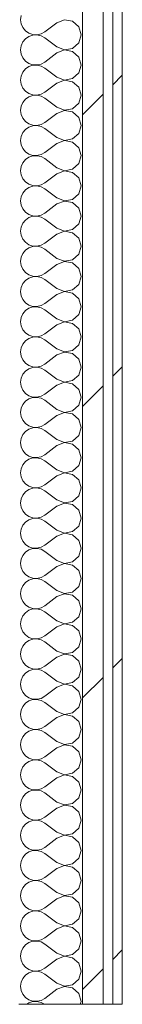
# Model space of a CAD drawing. Header units: millimetres. Extents: x -40968 to 77376, y -17881 to 4746.
# Tile 176 of 180: x -1681 to -1616, y -10659 to -10038. Entities that reach past the tile are written whole.
import ezdxf

# ---------------------------------------------------------------- set-up
doc = ezdxf.new("R2010")
doc.units = ezdxf.units.MM
doc.header["$MEASUREMENT"] = 0
doc.linetypes.add('Wipeout_Contour', pattern=[1000, 0, -1000])
doc.layers.add('Nuevo_08_E_Envans secs', color=7, linetype='Continuous')
doc.layers.add('Nuevo_08_E_Envans secs_Pluma_Nº__1', color=7, linetype='Continuous', lineweight=5)
for name, color, linetype, lineweight, true_color in [('Nuevo_08_E_Envans secs_Pluma_Nº__102', 7, 'Continuous', 5, 0xcccccc), ('Nuevo_08_E_Envans secs_Pluma_Nº__171', 171, 'Continuous', 13, 0xaaaaff), ('Nuevo_08_E_Envans secs_Pluma_Nº__177', 7, 'Continuous', 15, 0xf7e046)]:
    doc.layers.add(name, color=color, linetype=linetype, lineweight=lineweight, true_color=true_color)
pattern_1 = [(45, (0, 0), (-183.848, 183.848), [195, -65]), (45, (7e-14, 183.85), (-183.848, 183.848), [195, -65])]

# ---------------------------------------------------------------- blocks, each defined once
blk = doc.blocks.new('*X357')
at = {"layer": 'Nuevo_08_E_Envans secs_Pluma_Nº__102', "color": 254, "linetype": 'Continuous', "lineweight": 5, "true_color": 0xcccccc}
for p, q in [((-1679.79, -10035.49), (-1680.16, -10038.1)), ((-1680.16, -10038.1), (-1679.79, -10040.7)), ((-1652.44, -10038.13), (-1657.3, -10040)), ((-1647.33, -10039.1), (-1652.44, -10038.13)), ((-1643.48, -10042.61), (-1647.33, -10039.1)), ((-1679.79, -10040.7), (-1678.73, -10043.1)), ((-1678.73, -10043.1), (-1677.06, -10045.13)), ((-1677.06, -10045.13), (-1674.89, -10046.61)), ((-1667.22, -10046.99), (-1664.92, -10045.71)), ((-1657.3, -10040), (-1664.92, -10045.71)), ((-1642.06, -10047.62), (-1643.48, -10042.61)), ((-1678.73, -10052.14), (-1679.79, -10054.54)), ((-1677.06, -10050.11), (-1678.73, -10052.14)), ((-1674.89, -10048.62), (-1677.06, -10050.11)), ((-1674.89, -10046.61), (-1672.4, -10047.45)), ((-1672.4, -10047.78), (-1674.89, -10048.62)), ((-1672.4, -10047.45), (-1669.78, -10047.58)), ((-1669.78, -10047.66), (-1672.4, -10047.78)), ((-1669.78, -10047.58), (-1667.22, -10046.99)), ((-1667.22, -10048.25), (-1669.78, -10047.66)), ((-1664.92, -10049.52), (-1667.22, -10048.25)), ((-1657.3, -10055.24), (-1664.92, -10049.52)), ((-1643.48, -10052.63), (-1642.06, -10047.62)), ((-1679.79, -10054.54), (-1680.16, -10057.14)), ((-1680.16, -10057.14), (-1679.79, -10059.75)), ((-1657.3, -10055.24), (-1652.44, -10057.1)), ((-1652.44, -10057.18), (-1657.3, -10059.05)), ((-1652.44, -10057.1), (-1647.33, -10056.14)), ((-1647.33, -10058.15), (-1652.44, -10057.18)), ((-1647.33, -10056.14), (-1643.48, -10052.63)), ((-1643.48, -10061.66), (-1647.33, -10058.15)), ((-1679.79, -10059.75), (-1678.73, -10062.15)), ((-1678.73, -10062.15), (-1677.06, -10064.17)), ((-1677.06, -10064.17), (-1674.89, -10065.66)), ((-1667.22, -10066.03), (-1664.92, -10064.76)), ((-1657.3, -10059.05), (-1664.92, -10064.76)), ((-1642.06, -10066.67), (-1643.48, -10061.66)), ((-1677.06, -10069.16), (-1678.73, -10071.18)), ((-1674.89, -10067.67), (-1677.06, -10069.16)), ((-1674.89, -10065.66), (-1672.4, -10066.5)), ((-1672.4, -10066.83), (-1674.89, -10067.67)), ((-1672.4, -10066.5), (-1669.78, -10066.63)), ((-1669.78, -10066.71), (-1672.4, -10066.83)), ((-1669.78, -10066.63), (-1667.22, -10066.03)), ((-1667.22, -10067.3), (-1669.78, -10066.71)), ((-1664.92, -10068.57), (-1667.22, -10067.3)), ((-1657.3, -10074.29), (-1664.92, -10068.57)), ((-1643.48, -10071.67), (-1642.06, -10066.67)), ((-1679.79, -10073.59), (-1680.16, -10076.19)), ((-1680.16, -10076.19), (-1679.79, -10078.79)), ((-1678.73, -10071.18), (-1679.79, -10073.59)), ((-1657.3, -10074.29), (-1652.44, -10076.15)), ((-1652.44, -10076.23), (-1657.3, -10078.1)), ((-1652.44, -10076.15), (-1647.33, -10075.19)), ((-1647.33, -10077.2), (-1652.44, -10076.23)), ((-1647.33, -10075.19), (-1643.48, -10071.67)), ((-1643.48, -10080.71), (-1647.33, -10077.2)), ((-1679.79, -10078.79), (-1678.73, -10081.2)), ((-1678.73, -10081.2), (-1677.06, -10083.22)), ((-1677.06, -10083.22), (-1674.89, -10084.71)), ((-1657.3, -10078.1), (-1664.92, -10083.81)), ((-1642.06, -10085.71), (-1643.48, -10080.71)), ((-1677.06, -10088.21), (-1678.73, -10090.23)), ((-1674.89, -10086.72), (-1677.06, -10088.21)), ((-1674.89, -10084.71), (-1672.4, -10085.55)), ((-1672.4, -10085.88), (-1674.89, -10086.72)), ((-1672.4, -10085.55), (-1669.78, -10085.68)), ((-1669.78, -10085.75), (-1672.4, -10085.88)), ((-1669.78, -10085.68), (-1667.22, -10085.08)), ((-1667.22, -10086.35), (-1669.78, -10085.75)), ((-1667.22, -10085.08), (-1664.92, -10083.81)), ((-1664.92, -10087.62), (-1667.22, -10086.35)), ((-1657.3, -10093.33), (-1664.92, -10087.62)), ((-1643.48, -10090.72), (-1642.06, -10085.71)), ((-1679.79, -10092.64), (-1680.16, -10095.24)), ((-1680.16, -10095.24), (-1679.79, -10097.84)), ((-1678.73, -10090.23), (-1679.79, -10092.64)), ((-1657.3, -10093.33), (-1652.44, -10095.2)), ((-1652.44, -10095.28), (-1657.3, -10097.14)), ((-1652.44, -10095.2), (-1647.33, -10094.23)), ((-1647.33, -10096.24), (-1652.44, -10095.28)), ((-1647.33, -10094.23), (-1643.48, -10090.72)), ((-1679.79, -10097.84), (-1678.73, -10100.25)), ((-1678.73, -10100.25), (-1677.06, -10102.27)), ((-1657.3, -10097.14), (-1664.92, -10102.86)), ((-1643.48, -10099.75), (-1647.33, -10096.24)), ((-1642.06, -10104.76), (-1643.48, -10099.75)), ((-1677.06, -10107.26), (-1678.73, -10109.28)), ((-1677.06, -10102.27), (-1674.89, -10103.76)), ((-1674.89, -10105.77), (-1677.06, -10107.26)), ((-1674.89, -10103.76), (-1672.4, -10104.6)), ((-1672.4, -10104.93), (-1674.89, -10105.77)), ((-1672.4, -10104.6), (-1669.78, -10104.72)), ((-1669.78, -10104.8), (-1672.4, -10104.93)), ((-1669.78, -10104.72), (-1667.22, -10104.13)), ((-1667.22, -10105.4), (-1669.78, -10104.8)), ((-1667.22, -10104.13), (-1664.92, -10102.86)), ((-1664.92, -10106.67), (-1667.22, -10105.4)), ((-1657.3, -10112.38), (-1664.92, -10106.67)), ((-1643.48, -10109.77), (-1642.06, -10104.76)), ((-1679.79, -10111.68), (-1680.16, -10114.29)), ((-1680.16, -10114.29), (-1679.79, -10116.89)), ((-1678.73, -10109.28), (-1679.79, -10111.68)), ((-1657.3, -10112.38), (-1652.44, -10114.25)), ((-1652.44, -10114.32), (-1657.3, -10116.19)), ((-1652.44, -10114.25), (-1647.33, -10113.28)), ((-1647.33, -10115.29), (-1652.44, -10114.32)), ((-1647.33, -10113.28), (-1643.48, -10109.77)), ((-1679.79, -10116.89), (-1678.73, -10119.29)), ((-1678.73, -10119.29), (-1677.06, -10121.32)), ((-1657.3, -10116.19), (-1664.92, -10121.9)), ((-1643.48, -10118.8), (-1647.33, -10115.29)), ((-1642.06, -10123.81), (-1643.48, -10118.8)), ((-1677.06, -10126.3), (-1678.73, -10128.33)), ((-1677.06, -10121.32), (-1674.89, -10122.8)), ((-1674.89, -10124.81), (-1677.06, -10126.3)), ((-1674.89, -10122.8), (-1672.4, -10123.64)), ((-1672.4, -10123.98), (-1674.89, -10124.81)), ((-1672.4, -10123.64), (-1669.78, -10123.77)), ((-1669.78, -10123.85), (-1672.4, -10123.98)), ((-1669.78, -10123.77), (-1667.22, -10123.18)), ((-1667.22, -10124.44), (-1669.78, -10123.85)), ((-1667.22, -10123.18), (-1664.92, -10121.9)), ((-1664.92, -10125.71), (-1667.22, -10124.44)), ((-1657.3, -10131.43), (-1664.92, -10125.71)), ((-1643.48, -10128.82), (-1642.06, -10123.81)), ((-1679.79, -10130.73), (-1680.16, -10133.33)), ((-1678.73, -10128.33), (-1679.79, -10130.73)), ((-1657.3, -10131.43), (-1652.44, -10133.29)), ((-1652.44, -10133.29), (-1647.33, -10132.33)), ((-1647.33, -10132.33), (-1643.48, -10128.82)), ((-1680.16, -10133.33), (-1679.79, -10135.94)), ((-1679.79, -10135.94), (-1678.73, -10138.34)), ((-1678.73, -10138.34), (-1677.06, -10140.36)), ((-1657.3, -10135.24), (-1664.92, -10140.95)), ((-1652.44, -10133.37), (-1657.3, -10135.24)), ((-1647.33, -10134.34), (-1652.44, -10133.37)), ((-1643.48, -10137.85), (-1647.33, -10134.34)), ((-1642.06, -10142.86), (-1643.48, -10137.85)), ((-1677.06, -10145.35), (-1678.73, -10147.37)), ((-1677.06, -10140.36), (-1674.89, -10141.85)), ((-1674.89, -10143.86), (-1677.06, -10145.35)), ((-1674.89, -10141.85), (-1672.4, -10142.69)), ((-1672.4, -10143.02), (-1674.89, -10143.86)), ((-1672.4, -10142.69), (-1669.78, -10142.82)), ((-1669.78, -10142.9), (-1672.4, -10143.02)), ((-1669.78, -10142.82), (-1667.22, -10142.22)), ((-1667.22, -10143.49), (-1669.78, -10142.9)), ((-1667.22, -10142.22), (-1664.92, -10140.95)), ((-1664.92, -10144.76), (-1667.22, -10143.49)), ((-1657.3, -10150.48), (-1664.92, -10144.76)), ((-1643.48, -10147.86), (-1642.06, -10142.86)), ((-1679.79, -10149.78), (-1680.16, -10152.38)), ((-1678.73, -10147.37), (-1679.79, -10149.78)), ((-1657.3, -10150.48), (-1652.44, -10152.34)), ((-1652.44, -10152.34), (-1647.33, -10151.38)), ((-1647.33, -10151.38), (-1643.48, -10147.86)), ((-1680.16, -10152.38), (-1679.79, -10154.98)), ((-1679.79, -10154.98), (-1678.73, -10157.39)), ((-1678.73, -10157.39), (-1677.06, -10159.41)), ((-1657.3, -10154.29), (-1664.92, -10160)), ((-1652.44, -10152.42), (-1657.3, -10154.29)), ((-1647.33, -10153.39), (-1652.44, -10152.42)), ((-1643.48, -10156.9), (-1647.33, -10153.39)), ((-1642.06, -10161.9), (-1643.48, -10156.9)), ((-1677.06, -10159.41), (-1674.89, -10160.9)), ((-1674.89, -10162.91), (-1677.06, -10164.4)), ((-1674.89, -10160.9), (-1672.4, -10161.74)), ((-1672.4, -10162.07), (-1674.89, -10162.91)), ((-1672.4, -10161.74), (-1669.78, -10161.87)), ((-1669.78, -10161.94), (-1672.4, -10162.07)), ((-1669.78, -10161.87), (-1667.22, -10161.27)), ((-1667.22, -10162.54), (-1669.78, -10161.94)), ((-1667.22, -10161.27), (-1664.92, -10160)), ((-1664.92, -10163.81), (-1667.22, -10162.54)), ((-1657.3, -10169.52), (-1664.92, -10163.81)), ((-1643.48, -10166.91), (-1642.06, -10161.9)), ((-1679.79, -10168.83), (-1680.16, -10171.43)), ((-1678.73, -10166.42), (-1679.79, -10168.83)), ((-1677.06, -10164.4), (-1678.73, -10166.42)), ((-1657.3, -10169.52), (-1652.44, -10171.39)), ((-1647.33, -10170.42), (-1643.48, -10166.91)), ((-1680.16, -10171.43), (-1679.79, -10174.03)), ((-1679.79, -10174.03), (-1678.73, -10176.44)), ((-1678.73, -10176.44), (-1677.06, -10178.46)), ((-1657.3, -10173.33), (-1664.92, -10179.05)), ((-1652.44, -10171.47), (-1657.3, -10173.33)), ((-1652.44, -10171.39), (-1647.33, -10170.42)), ((-1647.33, -10172.43), (-1652.44, -10171.47)), ((-1643.48, -10175.95), (-1647.33, -10172.43)), ((-1642.06, -10180.95), (-1643.48, -10175.95)), ((-1677.06, -10178.46), (-1674.89, -10179.95)), ((-1674.89, -10181.96), (-1677.06, -10183.45)), ((-1674.89, -10179.95), (-1672.4, -10180.79)), ((-1672.4, -10181.12), (-1674.89, -10181.96)), ((-1672.4, -10180.79), (-1669.78, -10180.91)), ((-1669.78, -10180.99), (-1672.4, -10181.12)), ((-1669.78, -10180.91), (-1667.22, -10180.32)), ((-1667.22, -10181.59), (-1669.78, -10180.99)), ((-1667.22, -10180.32), (-1664.92, -10179.05)), ((-1664.92, -10182.86), (-1667.22, -10181.59)), ((-1643.48, -10185.96), (-1642.06, -10180.95)), ((-1679.79, -10187.87), (-1680.16, -10190.48)), ((-1678.73, -10185.47), (-1679.79, -10187.87)), ((-1677.06, -10183.45), (-1678.73, -10185.47)), ((-1657.3, -10188.57), (-1664.92, -10182.86)), ((-1657.3, -10188.57), (-1652.44, -10190.44)), ((-1647.33, -10189.47), (-1643.48, -10185.96)), ((-1680.16, -10190.48), (-1679.79, -10193.08)), ((-1679.79, -10193.08), (-1678.73, -10195.48)), ((-1657.3, -10192.38), (-1664.92, -10198.1)), ((-1652.44, -10190.51), (-1657.3, -10192.38)), ((-1652.44, -10190.44), (-1647.33, -10189.47)), ((-1647.33, -10191.48), (-1652.44, -10190.51)), ((-1643.48, -10194.99), (-1647.33, -10191.48)), ((-1642.06, -10200), (-1643.48, -10194.99)), ((-1678.73, -10195.48), (-1677.06, -10197.51)), ((-1677.06, -10197.51), (-1674.89, -10198.99)), ((-1674.89, -10201.01), (-1677.06, -10202.49)), ((-1674.89, -10198.99), (-1672.4, -10199.83)), ((-1672.4, -10200.17), (-1674.89, -10201.01)), ((-1672.4, -10199.83), (-1669.78, -10199.96)), ((-1669.78, -10200.04), (-1672.4, -10200.17)), ((-1669.78, -10199.96), (-1667.22, -10199.37)), ((-1667.22, -10200.63), (-1669.78, -10200.04)), ((-1667.22, -10199.37), (-1664.92, -10198.1)), ((-1664.92, -10201.9), (-1667.22, -10200.63)), ((-1643.48, -10205.01), (-1642.06, -10200)), ((-1679.79, -10206.92), (-1680.16, -10209.52)), ((-1678.73, -10204.52), (-1679.79, -10206.92)), ((-1677.06, -10202.49), (-1678.73, -10204.52)), ((-1657.3, -10207.62), (-1664.92, -10201.9)), ((-1647.33, -10208.52), (-1643.48, -10205.01)), ((-1680.16, -10209.52), (-1679.79, -10212.13)), ((-1679.79, -10212.13), (-1678.73, -10214.53)), ((-1657.3, -10211.43), (-1664.92, -10217.14)), ((-1657.3, -10207.62), (-1652.44, -10209.49)), ((-1652.44, -10209.56), (-1657.3, -10211.43)), ((-1652.44, -10209.49), (-1647.33, -10208.52)), ((-1647.33, -10210.53), (-1652.44, -10209.56)), ((-1643.48, -10214.04), (-1647.33, -10210.53)), ((-1678.73, -10214.53), (-1677.06, -10216.55)), ((-1677.06, -10216.55), (-1674.89, -10218.04)), ((-1674.89, -10218.04), (-1672.4, -10218.88)), ((-1672.4, -10219.21), (-1674.89, -10220.05)), ((-1672.4, -10218.88), (-1669.78, -10219.01)), ((-1669.78, -10219.09), (-1672.4, -10219.21)), ((-1669.78, -10219.01), (-1667.22, -10218.41)), ((-1667.22, -10219.68), (-1669.78, -10219.09)), ((-1667.22, -10218.41), (-1664.92, -10217.14)), ((-1664.92, -10220.95), (-1667.22, -10219.68)), ((-1642.06, -10219.05), (-1643.48, -10214.04)), ((-1643.48, -10224.05), (-1642.06, -10219.05)), ((-1679.79, -10225.97), (-1680.16, -10228.57)), ((-1678.73, -10223.56), (-1679.79, -10225.97)), ((-1677.06, -10221.54), (-1678.73, -10223.56)), ((-1674.89, -10220.05), (-1677.06, -10221.54)), ((-1657.3, -10226.67), (-1664.92, -10220.95)), ((-1647.33, -10227.57), (-1643.48, -10224.05)), ((-1680.16, -10228.57), (-1679.79, -10231.17)), ((-1679.79, -10231.17), (-1678.73, -10233.58)), ((-1657.3, -10230.48), (-1664.92, -10236.19)), ((-1657.3, -10226.67), (-1652.44, -10228.53)), ((-1652.44, -10228.61), (-1657.3, -10230.48)), ((-1652.44, -10228.53), (-1647.33, -10227.57)), ((-1647.33, -10229.58), (-1652.44, -10228.61)), ((-1643.48, -10233.09), (-1647.33, -10229.58)), ((-1678.73, -10233.58), (-1677.06, -10235.6)), ((-1677.06, -10235.6), (-1674.89, -10237.09)), ((-1674.89, -10237.09), (-1672.4, -10237.93)), ((-1672.4, -10238.26), (-1674.89, -10239.1)), ((-1672.4, -10237.93), (-1669.78, -10238.06)), ((-1669.78, -10238.13), (-1672.4, -10238.26)), ((-1669.78, -10238.06), (-1667.22, -10237.46)), ((-1667.22, -10238.73), (-1669.78, -10238.13)), ((-1667.22, -10237.46), (-1664.92, -10236.19)), ((-1642.06, -10238.1), (-1643.48, -10233.09)), ((-1643.48, -10243.1), (-1642.06, -10238.1)), ((-1678.73, -10242.61), (-1679.79, -10245.02)), ((-1677.06, -10240.59), (-1678.73, -10242.61)), ((-1674.89, -10239.1), (-1677.06, -10240.59)), ((-1664.92, -10240), (-1667.22, -10238.73)), ((-1657.3, -10245.71), (-1664.92, -10240)), ((-1647.33, -10246.61), (-1643.48, -10243.1)), ((-1679.79, -10245.02), (-1680.16, -10247.62)), ((-1680.16, -10247.62), (-1679.79, -10250.22)), ((-1679.79, -10250.22), (-1678.73, -10252.63)), ((-1657.3, -10249.52), (-1664.92, -10255.24)), ((-1657.3, -10245.71), (-1652.44, -10247.58)), ((-1652.44, -10247.66), (-1657.3, -10249.52)), ((-1652.44, -10247.58), (-1647.33, -10246.61)), ((-1647.33, -10248.62), (-1652.44, -10247.66)), ((-1643.48, -10252.14), (-1647.33, -10248.62)), ((-1678.73, -10252.63), (-1677.06, -10254.65)), ((-1677.06, -10254.65), (-1674.89, -10256.14)), ((-1674.89, -10256.14), (-1672.4, -10256.98)), ((-1672.4, -10256.98), (-1669.78, -10257.1)), ((-1669.78, -10257.18), (-1672.4, -10257.31)), ((-1669.78, -10257.1), (-1667.22, -10256.51)), ((-1667.22, -10257.78), (-1669.78, -10257.18)), ((-1667.22, -10256.51), (-1664.92, -10255.24)), ((-1642.06, -10257.14), (-1643.48, -10252.14)), ((-1643.48, -10262.15), (-1642.06, -10257.14)), ((-1678.73, -10261.66), (-1679.79, -10264.06)), ((-1677.06, -10259.64), (-1678.73, -10261.66)), ((-1674.89, -10258.15), (-1677.06, -10259.64)), ((-1672.4, -10257.31), (-1674.89, -10258.15)), ((-1664.92, -10259.05), (-1667.22, -10257.78)), ((-1657.3, -10264.76), (-1664.92, -10259.05)), ((-1647.33, -10265.66), (-1643.48, -10262.15)), ((-1679.79, -10264.06), (-1680.16, -10266.67)), ((-1680.16, -10266.67), (-1679.79, -10269.27)), ((-1679.79, -10269.27), (-1678.73, -10271.67)), ((-1657.3, -10268.57), (-1664.92, -10274.29)), ((-1657.3, -10264.76), (-1652.44, -10266.63)), ((-1652.44, -10266.71), (-1657.3, -10268.57)), ((-1652.44, -10266.63), (-1647.33, -10265.66)), ((-1647.33, -10267.67), (-1652.44, -10266.71)), ((-1643.48, -10271.18), (-1647.33, -10267.67)), ((-1678.73, -10271.67), (-1677.06, -10273.7)), ((-1677.06, -10273.7), (-1674.89, -10275.19)), ((-1674.89, -10275.19), (-1672.4, -10276.02)), ((-1669.78, -10276.15), (-1667.22, -10275.56)), ((-1667.22, -10275.56), (-1664.92, -10274.29)), ((-1642.06, -10276.19), (-1643.48, -10271.18)), ((-1678.73, -10280.71), (-1679.79, -10283.11)), ((-1677.06, -10278.68), (-1678.73, -10280.71)), ((-1674.89, -10277.2), (-1677.06, -10278.68)), ((-1672.4, -10276.36), (-1674.89, -10277.2)), ((-1672.4, -10276.02), (-1669.78, -10276.15)), ((-1669.78, -10276.23), (-1672.4, -10276.36)), ((-1667.22, -10276.82), (-1669.78, -10276.23)), ((-1664.92, -10278.1), (-1667.22, -10276.82)), ((-1657.3, -10283.81), (-1664.92, -10278.1)), ((-1647.33, -10284.71), (-1643.48, -10281.2)), ((-1643.48, -10281.2), (-1642.06, -10276.19)), ((-1679.79, -10283.11), (-1680.16, -10285.71)), ((-1680.16, -10285.71), (-1679.79, -10288.32)), ((-1657.3, -10287.62), (-1664.92, -10293.33)), ((-1657.3, -10283.81), (-1652.44, -10285.68)), ((-1652.44, -10285.75), (-1657.3, -10287.62)), ((-1652.44, -10285.68), (-1647.33, -10284.71)), ((-1647.33, -10286.72), (-1652.44, -10285.75)), ((-1643.48, -10290.23), (-1647.33, -10286.72)), ((-1679.79, -10288.32), (-1678.73, -10290.72)), ((-1678.73, -10290.72), (-1677.06, -10292.74)), ((-1677.06, -10292.74), (-1674.89, -10294.23)), ((-1674.89, -10294.23), (-1672.4, -10295.07)), ((-1667.22, -10294.6), (-1664.92, -10293.33)), ((-1642.06, -10295.24), (-1643.48, -10290.23)), ((-1678.73, -10299.75), (-1679.79, -10302.16)), ((-1677.06, -10297.73), (-1678.73, -10299.75)), ((-1674.89, -10296.24), (-1677.06, -10297.73)), ((-1672.4, -10295.4), (-1674.89, -10296.24)), ((-1672.4, -10295.07), (-1669.78, -10295.2)), ((-1669.78, -10295.28), (-1672.4, -10295.4)), ((-1669.78, -10295.2), (-1667.22, -10294.6)), ((-1667.22, -10295.87), (-1669.78, -10295.28)), ((-1664.92, -10297.14), (-1667.22, -10295.87)), ((-1657.3, -10302.86), (-1664.92, -10297.14)), ((-1647.33, -10303.76), (-1643.48, -10300.25)), ((-1643.48, -10300.25), (-1642.06, -10295.24)), ((-1679.79, -10302.16), (-1680.16, -10304.76)), ((-1680.16, -10304.76), (-1679.79, -10307.36)), ((-1657.3, -10306.67), (-1664.92, -10312.38)), ((-1657.3, -10302.86), (-1652.44, -10304.72)), ((-1652.44, -10304.8), (-1657.3, -10306.67)), ((-1652.44, -10304.72), (-1647.33, -10303.76)), ((-1647.33, -10305.77), (-1652.44, -10304.8)), ((-1643.48, -10309.28), (-1647.33, -10305.77)), ((-1679.79, -10307.36), (-1678.73, -10309.77)), ((-1678.73, -10309.77), (-1677.06, -10311.79)), ((-1677.06, -10311.79), (-1674.89, -10313.28)), ((-1667.22, -10313.65), (-1664.92, -10312.38)), ((-1642.06, -10314.29), (-1643.48, -10309.28)), ((-1678.73, -10318.8), (-1679.79, -10321.21)), ((-1677.06, -10316.78), (-1678.73, -10318.8)), ((-1674.89, -10315.29), (-1677.06, -10316.78)), ((-1674.89, -10313.28), (-1672.4, -10314.12)), ((-1672.4, -10314.45), (-1674.89, -10315.29)), ((-1672.4, -10314.12), (-1669.78, -10314.25)), ((-1669.78, -10314.32), (-1672.4, -10314.45)), ((-1669.78, -10314.25), (-1667.22, -10313.65)), ((-1667.22, -10314.92), (-1669.78, -10314.32)), ((-1664.92, -10316.19), (-1667.22, -10314.92)), ((-1657.3, -10321.9), (-1664.92, -10316.19)), ((-1647.33, -10322.8), (-1643.48, -10319.29)), ((-1643.48, -10319.29), (-1642.06, -10314.29)), ((-1679.79, -10321.21), (-1680.16, -10323.81)), ((-1680.16, -10323.81), (-1679.79, -10326.41)), ((-1657.3, -10321.9), (-1652.44, -10323.77)), ((-1652.44, -10323.85), (-1657.3, -10325.71)), ((-1652.44, -10323.77), (-1647.33, -10322.8)), ((-1647.33, -10324.81), (-1652.44, -10323.85)), ((-1643.48, -10328.33), (-1647.33, -10324.81)), ((-1679.79, -10326.41), (-1678.73, -10328.82)), ((-1678.73, -10328.82), (-1677.06, -10330.84)), ((-1677.06, -10330.84), (-1674.89, -10332.33)), ((-1667.22, -10332.7), (-1664.92, -10331.43)), ((-1657.3, -10325.71), (-1664.92, -10331.43)), ((-1642.06, -10333.33), (-1643.48, -10328.33)), ((-1678.73, -10337.85), (-1679.79, -10340.25)), ((-1677.06, -10335.83), (-1678.73, -10337.85)), ((-1674.89, -10334.34), (-1677.06, -10335.83)), ((-1674.89, -10332.33), (-1672.4, -10333.17)), ((-1672.4, -10333.5), (-1674.89, -10334.34)), ((-1672.4, -10333.17), (-1669.78, -10333.29)), ((-1669.78, -10333.37), (-1672.4, -10333.5)), ((-1669.78, -10333.29), (-1667.22, -10332.7)), ((-1667.22, -10333.97), (-1669.78, -10333.37)), ((-1664.92, -10335.24), (-1667.22, -10333.97)), ((-1657.3, -10340.95), (-1664.92, -10335.24)), ((-1643.48, -10338.34), (-1642.06, -10333.33)), ((-1679.79, -10340.25), (-1680.16, -10342.86)), ((-1680.16, -10342.86), (-1679.79, -10345.46)), ((-1657.3, -10340.95), (-1652.44, -10342.82)), ((-1652.44, -10342.9), (-1657.3, -10344.76)), ((-1652.44, -10342.82), (-1647.33, -10341.85)), ((-1647.33, -10343.86), (-1652.44, -10342.9)), ((-1647.33, -10341.85), (-1643.48, -10338.34)), ((-1643.48, -10347.37), (-1647.33, -10343.86)), ((-1679.79, -10345.46), (-1678.73, -10347.86)), ((-1678.73, -10347.86), (-1677.06, -10349.89)), ((-1677.06, -10349.89), (-1674.89, -10351.38)), ((-1657.3, -10344.76), (-1664.92, -10350.48)), ((-1642.06, -10352.38), (-1643.48, -10347.37)), ((-1677.06, -10354.87), (-1678.73, -10356.9)), ((-1674.89, -10353.39), (-1677.06, -10354.87)), ((-1674.89, -10351.38), (-1672.4, -10352.22)), ((-1672.4, -10352.55), (-1674.89, -10353.39)), ((-1672.4, -10352.22), (-1669.78, -10352.34)), ((-1669.78, -10352.42), (-1672.4, -10352.55)), ((-1669.78, -10352.34), (-1667.22, -10351.75)), ((-1667.22, -10353.01), (-1669.78, -10352.42)), ((-1667.22, -10351.75), (-1664.92, -10350.48)), ((-1664.92, -10354.29), (-1667.22, -10353.01)), ((-1657.3, -10360), (-1664.92, -10354.29)), ((-1643.48, -10357.39), (-1642.06, -10352.38)), ((-1679.79, -10359.3), (-1680.16, -10361.9)), ((-1680.16, -10361.9), (-1679.79, -10364.51)), ((-1678.73, -10356.9), (-1679.79, -10359.3)), ((-1657.3, -10360), (-1652.44, -10361.87)), ((-1652.44, -10361.94), (-1657.3, -10363.81)), ((-1652.44, -10361.87), (-1647.33, -10360.9)), ((-1647.33, -10362.91), (-1652.44, -10361.94)), ((-1647.33, -10360.9), (-1643.48, -10357.39)), ((-1679.79, -10364.51), (-1678.73, -10366.91)), ((-1678.73, -10366.91), (-1677.06, -10368.94)), ((-1677.06, -10368.94), (-1674.89, -10370.42)), ((-1657.3, -10363.81), (-1664.92, -10369.52)), ((-1643.48, -10366.42), (-1647.33, -10362.91)), ((-1642.06, -10371.43), (-1643.48, -10366.42)), ((-1677.06, -10373.92), (-1678.73, -10375.95)), ((-1674.89, -10372.43), (-1677.06, -10373.92)), ((-1674.89, -10370.42), (-1672.4, -10371.26)), ((-1672.4, -10371.59), (-1674.89, -10372.43)), ((-1672.4, -10371.26), (-1669.78, -10371.39)), ((-1669.78, -10371.47), (-1672.4, -10371.59)), ((-1669.78, -10371.39), (-1667.22, -10370.8)), ((-1667.22, -10372.06), (-1669.78, -10371.47)), ((-1667.22, -10370.8), (-1664.92, -10369.52)), ((-1664.92, -10373.33), (-1667.22, -10372.06)), ((-1657.3, -10379.05), (-1664.92, -10373.33)), ((-1643.48, -10376.44), (-1642.06, -10371.43)), ((-1679.79, -10378.35), (-1680.16, -10380.95)), ((-1680.16, -10380.95), (-1679.79, -10383.55)), ((-1678.73, -10375.95), (-1679.79, -10378.35)), ((-1657.3, -10379.05), (-1652.44, -10380.91)), ((-1652.44, -10380.99), (-1657.3, -10382.86)), ((-1652.44, -10380.91), (-1647.33, -10379.95)), ((-1647.33, -10381.96), (-1652.44, -10380.99)), ((-1647.33, -10379.95), (-1643.48, -10376.44)), ((-1679.79, -10383.55), (-1678.73, -10385.96)), ((-1678.73, -10385.96), (-1677.06, -10387.98)), ((-1657.3, -10382.86), (-1664.92, -10388.57)), ((-1643.48, -10385.47), (-1647.33, -10381.96)), ((-1642.06, -10390.48), (-1643.48, -10385.47)), ((-1677.06, -10392.97), (-1678.73, -10394.99)), ((-1677.06, -10387.98), (-1674.89, -10389.47)), ((-1674.89, -10391.48), (-1677.06, -10392.97)), ((-1674.89, -10389.47), (-1672.4, -10390.31)), ((-1672.4, -10390.64), (-1674.89, -10391.48)), ((-1672.4, -10390.31), (-1669.78, -10390.44)), ((-1669.78, -10390.51), (-1672.4, -10390.64)), ((-1669.78, -10390.44), (-1667.22, -10389.84)), ((-1667.22, -10391.11), (-1669.78, -10390.51)), ((-1667.22, -10389.84), (-1664.92, -10388.57)), ((-1664.92, -10392.38), (-1667.22, -10391.11)), ((-1657.3, -10398.1), (-1664.92, -10392.38)), ((-1643.48, -10395.48), (-1642.06, -10390.48)), ((-1679.79, -10397.4), (-1680.16, -10400)), ((-1680.16, -10400), (-1679.79, -10402.6)), ((-1678.73, -10394.99), (-1679.79, -10397.4)), ((-1657.3, -10398.1), (-1652.44, -10399.96)), ((-1652.44, -10400.04), (-1657.3, -10401.9)), ((-1652.44, -10399.96), (-1647.33, -10398.99)), ((-1647.33, -10401.01), (-1652.44, -10400.04)), ((-1647.33, -10398.99), (-1643.48, -10395.48)), ((-1679.79, -10402.6), (-1678.73, -10405.01)), ((-1678.73, -10405.01), (-1677.06, -10407.03)), ((-1657.3, -10401.9), (-1664.92, -10407.62)), ((-1643.48, -10404.52), (-1647.33, -10401.01)), ((-1642.06, -10409.52), (-1643.48, -10404.52)), ((-1677.06, -10412.02), (-1678.73, -10414.04)), ((-1677.06, -10407.03), (-1674.89, -10408.52)), ((-1674.89, -10410.53), (-1677.06, -10412.02)), ((-1674.89, -10408.52), (-1672.4, -10409.36)), ((-1672.4, -10409.69), (-1674.89, -10410.53)), ((-1672.4, -10409.36), (-1669.78, -10409.49)), ((-1669.78, -10409.56), (-1672.4, -10409.69)), ((-1669.78, -10409.49), (-1667.22, -10408.89)), ((-1667.22, -10410.16), (-1669.78, -10409.56)), ((-1667.22, -10408.89), (-1664.92, -10407.62)), ((-1664.92, -10411.43), (-1667.22, -10410.16)), ((-1657.3, -10417.14), (-1664.92, -10411.43)), ((-1643.48, -10414.53), (-1642.06, -10409.52)), ((-1679.79, -10416.45), (-1680.16, -10419.05)), ((-1678.73, -10414.04), (-1679.79, -10416.45)), ((-1657.3, -10417.14), (-1652.44, -10419.01)), ((-1652.44, -10419.01), (-1647.33, -10418.04)), ((-1647.33, -10418.04), (-1643.48, -10414.53)), ((-1680.16, -10419.05), (-1679.79, -10421.65)), ((-1679.79, -10421.65), (-1678.73, -10424.05)), ((-1678.73, -10424.05), (-1677.06, -10426.08)), ((-1657.3, -10420.95), (-1664.92, -10426.67)), ((-1652.44, -10419.09), (-1657.3, -10420.95)), ((-1647.33, -10420.05), (-1652.44, -10419.09)), ((-1643.48, -10423.56), (-1647.33, -10420.05)), ((-1642.06, -10428.57), (-1643.48, -10423.56)), ((-1677.06, -10431.06), (-1678.73, -10433.09)), ((-1677.06, -10426.08), (-1674.89, -10427.57)), ((-1674.89, -10429.58), (-1677.06, -10431.06)), ((-1674.89, -10427.57), (-1672.4, -10428.41)), ((-1672.4, -10428.74), (-1674.89, -10429.58)), ((-1672.4, -10428.41), (-1669.78, -10428.53)), ((-1669.78, -10428.61), (-1672.4, -10428.74)), ((-1669.78, -10428.53), (-1667.22, -10427.94)), ((-1667.22, -10429.2), (-1669.78, -10428.61)), ((-1667.22, -10427.94), (-1664.92, -10426.67)), ((-1664.92, -10430.48), (-1667.22, -10429.2)), ((-1657.3, -10436.19), (-1664.92, -10430.48)), ((-1643.48, -10433.58), (-1642.06, -10428.57)), ((-1679.79, -10435.49), (-1680.16, -10438.1)), ((-1678.73, -10433.09), (-1679.79, -10435.49)), ((-1657.3, -10436.19), (-1652.44, -10438.06)), ((-1652.44, -10438.06), (-1647.33, -10437.09)), ((-1647.33, -10437.09), (-1643.48, -10433.58)), ((-1680.16, -10438.1), (-1679.79, -10440.7)), ((-1679.79, -10440.7), (-1678.73, -10443.1)), ((-1678.73, -10443.1), (-1677.06, -10445.13)), ((-1657.3, -10440), (-1664.92, -10445.71)), ((-1652.44, -10438.13), (-1657.3, -10440)), ((-1647.33, -10439.1), (-1652.44, -10438.13)), ((-1643.48, -10442.61), (-1647.33, -10439.1)), ((-1642.06, -10447.62), (-1643.48, -10442.61)), ((-1677.06, -10445.13), (-1674.89, -10446.61)), ((-1674.89, -10448.62), (-1677.06, -10450.11)), ((-1674.89, -10446.61), (-1672.4, -10447.45)), ((-1672.4, -10447.78), (-1674.89, -10448.62)), ((-1672.4, -10447.45), (-1669.78, -10447.58)), ((-1669.78, -10447.66), (-1672.4, -10447.78)), ((-1669.78, -10447.58), (-1667.22, -10446.99)), ((-1667.22, -10448.25), (-1669.78, -10447.66)), ((-1667.22, -10446.99), (-1664.92, -10445.71)), ((-1664.92, -10449.52), (-1667.22, -10448.25)), ((-1657.3, -10455.24), (-1664.92, -10449.52)), ((-1643.48, -10452.63), (-1642.06, -10447.62)), ((-1679.79, -10454.54), (-1680.16, -10457.14)), ((-1678.73, -10452.14), (-1679.79, -10454.54)), ((-1677.06, -10450.11), (-1678.73, -10452.14)), ((-1657.3, -10455.24), (-1652.44, -10457.1)), ((-1647.33, -10456.14), (-1643.48, -10452.63)), ((-1680.16, -10457.14), (-1679.79, -10459.75)), ((-1679.79, -10459.75), (-1678.73, -10462.15)), ((-1678.73, -10462.15), (-1677.06, -10464.17)), ((-1657.3, -10459.05), (-1664.92, -10464.76)), ((-1652.44, -10457.18), (-1657.3, -10459.05)), ((-1652.44, -10457.1), (-1647.33, -10456.14)), ((-1647.33, -10458.15), (-1652.44, -10457.18)), ((-1643.48, -10461.66), (-1647.33, -10458.15)), ((-1642.06, -10466.67), (-1643.48, -10461.66)), ((-1677.06, -10464.17), (-1674.89, -10465.66)), ((-1674.89, -10467.67), (-1677.06, -10469.16)), ((-1674.89, -10465.66), (-1672.4, -10466.5)), ((-1672.4, -10466.83), (-1674.89, -10467.67)), ((-1672.4, -10466.5), (-1669.78, -10466.63)), ((-1669.78, -10466.71), (-1672.4, -10466.83)), ((-1669.78, -10466.63), (-1667.22, -10466.03)), ((-1667.22, -10467.3), (-1669.78, -10466.71)), ((-1667.22, -10466.03), (-1664.92, -10464.76)), ((-1664.92, -10468.57), (-1667.22, -10467.3)), ((-1643.48, -10471.67), (-1642.06, -10466.67)), ((-1679.79, -10473.59), (-1680.16, -10476.19)), ((-1678.73, -10471.18), (-1679.79, -10473.59)), ((-1677.06, -10469.16), (-1678.73, -10471.18)), ((-1657.3, -10474.29), (-1664.92, -10468.57)), ((-1657.3, -10474.29), (-1652.44, -10476.15)), ((-1647.33, -10475.19), (-1643.48, -10471.67)), ((-1680.16, -10476.19), (-1679.79, -10478.79)), ((-1679.79, -10478.79), (-1678.73, -10481.2)), ((-1657.3, -10478.1), (-1664.92, -10483.81)), ((-1652.44, -10476.23), (-1657.3, -10478.1)), ((-1652.44, -10476.15), (-1647.33, -10475.19)), ((-1647.33, -10477.2), (-1652.44, -10476.23)), ((-1643.48, -10480.71), (-1647.33, -10477.2)), ((-1642.06, -10485.71), (-1643.48, -10480.71)), ((-1678.73, -10481.2), (-1677.06, -10483.22)), ((-1677.06, -10483.22), (-1674.89, -10484.71)), ((-1674.89, -10486.72), (-1677.06, -10488.21)), ((-1674.89, -10484.71), (-1672.4, -10485.55)), ((-1672.4, -10485.88), (-1674.89, -10486.72)), ((-1672.4, -10485.55), (-1669.78, -10485.68)), ((-1669.78, -10485.75), (-1672.4, -10485.88)), ((-1669.78, -10485.68), (-1667.22, -10485.08)), ((-1667.22, -10486.35), (-1669.78, -10485.75)), ((-1667.22, -10485.08), (-1664.92, -10483.81)), ((-1664.92, -10487.62), (-1667.22, -10486.35)), ((-1643.48, -10490.72), (-1642.06, -10485.71)), ((-1679.79, -10492.64), (-1680.16, -10495.24)), ((-1678.73, -10490.23), (-1679.79, -10492.64)), ((-1677.06, -10488.21), (-1678.73, -10490.23)), ((-1657.3, -10493.33), (-1664.92, -10487.62)), ((-1647.33, -10494.23), (-1643.48, -10490.72)), ((-1680.16, -10495.24), (-1679.79, -10497.84)), ((-1679.79, -10497.84), (-1678.73, -10500.25)), ((-1657.3, -10497.14), (-1664.92, -10502.86)), ((-1657.3, -10493.33), (-1652.44, -10495.2)), ((-1652.44, -10495.28), (-1657.3, -10497.14)), ((-1652.44, -10495.2), (-1647.33, -10494.23)), ((-1647.33, -10496.24), (-1652.44, -10495.28)), ((-1643.48, -10499.75), (-1647.33, -10496.24)), ((-1678.73, -10500.25), (-1677.06, -10502.27)), ((-1677.06, -10502.27), (-1674.89, -10503.76)), ((-1674.89, -10503.76), (-1672.4, -10504.6)), ((-1672.4, -10504.93), (-1674.89, -10505.77)), ((-1672.4, -10504.6), (-1669.78, -10504.72)), ((-1669.78, -10504.8), (-1672.4, -10504.93)), ((-1669.78, -10504.72), (-1667.22, -10504.13)), ((-1667.22, -10505.4), (-1669.78, -10504.8)), ((-1667.22, -10504.13), (-1664.92, -10502.86)), ((-1664.92, -10506.67), (-1667.22, -10505.4)), ((-1642.06, -10504.76), (-1643.48, -10499.75)), ((-1643.48, -10509.77), (-1642.06, -10504.76)), ((-1679.79, -10511.68), (-1680.16, -10514.29)), ((-1678.73, -10509.28), (-1679.79, -10511.68)), ((-1677.06, -10507.26), (-1678.73, -10509.28)), ((-1674.89, -10505.77), (-1677.06, -10507.26)), ((-1657.3, -10512.38), (-1664.92, -10506.67)), ((-1647.33, -10513.28), (-1643.48, -10509.77)), ((-1680.16, -10514.29), (-1679.79, -10516.89)), ((-1679.79, -10516.89), (-1678.73, -10519.29)), ((-1657.3, -10516.19), (-1664.92, -10521.9)), ((-1657.3, -10512.38), (-1652.44, -10514.25)), ((-1652.44, -10514.32), (-1657.3, -10516.19)), ((-1652.44, -10514.25), (-1647.33, -10513.28)), ((-1647.33, -10515.29), (-1652.44, -10514.32)), ((-1643.48, -10518.8), (-1647.33, -10515.29)), ((-1678.73, -10519.29), (-1677.06, -10521.32)), ((-1677.06, -10521.32), (-1674.89, -10522.8)), ((-1674.89, -10522.8), (-1672.4, -10523.64)), ((-1672.4, -10523.98), (-1674.89, -10524.81)), ((-1672.4, -10523.64), (-1669.78, -10523.77)), ((-1669.78, -10523.85), (-1672.4, -10523.98)), ((-1669.78, -10523.77), (-1667.22, -10523.18)), ((-1667.22, -10524.44), (-1669.78, -10523.85)), ((-1667.22, -10523.18), (-1664.92, -10521.9)), ((-1642.06, -10523.81), (-1643.48, -10518.8)), ((-1643.48, -10528.82), (-1642.06, -10523.81)), ((-1678.73, -10528.33), (-1679.79, -10530.73)), ((-1677.06, -10526.3), (-1678.73, -10528.33)), ((-1674.89, -10524.81), (-1677.06, -10526.3)), ((-1664.92, -10525.71), (-1667.22, -10524.44)), ((-1657.3, -10531.43), (-1664.92, -10525.71)), ((-1647.33, -10532.33), (-1643.48, -10528.82)), ((-1679.79, -10530.73), (-1680.16, -10533.33)), ((-1680.16, -10533.33), (-1679.79, -10535.94)), ((-1679.79, -10535.94), (-1678.73, -10538.34)), ((-1657.3, -10535.24), (-1664.92, -10540.95)), ((-1657.3, -10531.43), (-1652.44, -10533.29)), ((-1652.44, -10533.37), (-1657.3, -10535.24)), ((-1652.44, -10533.29), (-1647.33, -10532.33)), ((-1647.33, -10534.34), (-1652.44, -10533.37)), ((-1643.48, -10537.85), (-1647.33, -10534.34)), ((-1678.73, -10538.34), (-1677.06, -10540.36)), ((-1677.06, -10540.36), (-1674.89, -10541.85)), ((-1674.89, -10541.85), (-1672.4, -10542.69)), ((-1672.4, -10542.69), (-1669.78, -10542.82)), ((-1669.78, -10542.82), (-1667.22, -10542.22)), ((-1667.22, -10542.22), (-1664.92, -10540.95)), ((-1642.06, -10542.86), (-1643.48, -10537.85)), ((-1643.48, -10547.86), (-1642.06, -10542.86)), ((-1678.73, -10547.37), (-1679.79, -10549.78)), ((-1677.06, -10545.35), (-1678.73, -10547.37)), ((-1674.89, -10543.86), (-1677.06, -10545.35)), ((-1672.4, -10543.02), (-1674.89, -10543.86)), ((-1669.78, -10542.9), (-1672.4, -10543.02)), ((-1667.22, -10543.49), (-1669.78, -10542.9)), ((-1664.92, -10544.76), (-1667.22, -10543.49)), ((-1657.3, -10550.48), (-1664.92, -10544.76)), ((-1647.33, -10551.38), (-1643.48, -10547.86)), ((-1679.79, -10549.78), (-1680.16, -10552.38)), ((-1680.16, -10552.38), (-1679.79, -10554.98)), ((-1679.79, -10554.98), (-1678.73, -10557.39)), ((-1657.3, -10554.29), (-1664.92, -10560)), ((-1657.3, -10550.48), (-1652.44, -10552.34)), ((-1652.44, -10552.42), (-1657.3, -10554.29)), ((-1652.44, -10552.34), (-1647.33, -10551.38)), ((-1647.33, -10553.39), (-1652.44, -10552.42)), ((-1643.48, -10556.9), (-1647.33, -10553.39)), ((-1678.73, -10557.39), (-1677.06, -10559.41)), ((-1677.06, -10559.41), (-1674.89, -10560.9)), ((-1674.89, -10560.9), (-1672.4, -10561.74)), ((-1669.78, -10561.87), (-1667.22, -10561.27)), ((-1667.22, -10561.27), (-1664.92, -10560)), ((-1642.06, -10561.9), (-1643.48, -10556.9)), ((-1678.73, -10566.42), (-1679.79, -10568.83)), ((-1677.06, -10564.4), (-1678.73, -10566.42)), ((-1674.89, -10562.91), (-1677.06, -10564.4)), ((-1672.4, -10562.07), (-1674.89, -10562.91)), ((-1672.4, -10561.74), (-1669.78, -10561.87)), ((-1669.78, -10561.94), (-1672.4, -10562.07)), ((-1667.22, -10562.54), (-1669.78, -10561.94)), ((-1664.92, -10563.81), (-1667.22, -10562.54)), ((-1657.3, -10569.52), (-1664.92, -10563.81)), ((-1647.33, -10570.42), (-1643.48, -10566.91)), ((-1643.48, -10566.91), (-1642.06, -10561.9)), ((-1679.79, -10568.83), (-1680.16, -10571.43)), ((-1680.16, -10571.43), (-1679.79, -10574.03)), ((-1657.3, -10573.33), (-1664.92, -10579.05)), ((-1657.3, -10569.52), (-1652.44, -10571.39)), ((-1652.44, -10571.47), (-1657.3, -10573.33)), ((-1652.44, -10571.39), (-1647.33, -10570.42)), ((-1647.33, -10572.43), (-1652.44, -10571.47)), ((-1643.48, -10575.95), (-1647.33, -10572.43)), ((-1679.79, -10574.03), (-1678.73, -10576.44)), ((-1678.73, -10576.44), (-1677.06, -10578.46)), ((-1677.06, -10578.46), (-1674.89, -10579.95)), ((-1674.89, -10579.95), (-1672.4, -10580.79)), ((-1667.22, -10580.32), (-1664.92, -10579.05)), ((-1642.06, -10580.95), (-1643.48, -10575.95)), ((-1678.73, -10585.47), (-1679.79, -10587.87)), ((-1677.06, -10583.45), (-1678.73, -10585.47)), ((-1674.89, -10581.96), (-1677.06, -10583.45)), ((-1672.4, -10581.12), (-1674.89, -10581.96)), ((-1672.4, -10580.79), (-1669.78, -10580.91)), ((-1669.78, -10580.99), (-1672.4, -10581.12)), ((-1669.78, -10580.91), (-1667.22, -10580.32)), ((-1667.22, -10581.59), (-1669.78, -10580.99)), ((-1664.92, -10582.86), (-1667.22, -10581.59)), ((-1657.3, -10588.57), (-1664.92, -10582.86)), ((-1647.33, -10589.47), (-1643.48, -10585.96)), ((-1643.48, -10585.96), (-1642.06, -10580.95)), ((-1679.79, -10587.87), (-1680.16, -10590.48)), ((-1680.16, -10590.48), (-1679.79, -10593.08)), ((-1657.3, -10592.38), (-1664.92, -10598.1)), ((-1657.3, -10588.57), (-1652.44, -10590.44)), ((-1652.44, -10590.51), (-1657.3, -10592.38)), ((-1652.44, -10590.44), (-1647.33, -10589.47)), ((-1647.33, -10591.48), (-1652.44, -10590.51)), ((-1643.48, -10594.99), (-1647.33, -10591.48)), ((-1679.79, -10593.08), (-1678.73, -10595.48)), ((-1678.73, -10595.48), (-1677.06, -10597.51)), ((-1677.06, -10597.51), (-1674.89, -10598.99)), ((-1667.22, -10599.37), (-1664.92, -10598.1)), ((-1642.06, -10600), (-1643.48, -10594.99)), ((-1678.73, -10604.52), (-1679.79, -10606.92)), ((-1677.06, -10602.49), (-1678.73, -10604.52)), ((-1674.89, -10601.01), (-1677.06, -10602.49)), ((-1674.89, -10598.99), (-1672.4, -10599.83)), ((-1672.4, -10600.17), (-1674.89, -10601.01)), ((-1672.4, -10599.83), (-1669.78, -10599.96)), ((-1669.78, -10600.04), (-1672.4, -10600.17)), ((-1669.78, -10599.96), (-1667.22, -10599.37)), ((-1667.22, -10600.63), (-1669.78, -10600.04)), ((-1664.92, -10601.9), (-1667.22, -10600.63)), ((-1657.3, -10607.62), (-1664.92, -10601.9)), ((-1643.48, -10605.01), (-1642.06, -10600)), ((-1679.79, -10606.92), (-1680.16, -10609.52)), ((-1680.16, -10609.52), (-1679.79, -10612.13)), ((-1657.3, -10607.62), (-1652.44, -10609.49)), ((-1652.44, -10609.56), (-1657.3, -10611.43)), ((-1652.44, -10609.49), (-1647.33, -10608.52)), ((-1647.33, -10610.53), (-1652.44, -10609.56)), ((-1647.33, -10608.52), (-1643.48, -10605.01)), ((-1643.48, -10614.04), (-1647.33, -10610.53)), ((-1679.79, -10612.13), (-1678.73, -10614.53)), ((-1678.73, -10614.53), (-1677.06, -10616.55)), ((-1677.06, -10616.55), (-1674.89, -10618.04)), ((-1667.22, -10618.41), (-1664.92, -10617.14)), ((-1657.3, -10611.43), (-1664.92, -10617.14)), ((-1642.06, -10619.05), (-1643.48, -10614.04)), ((-1678.73, -10623.56), (-1679.79, -10625.97)), ((-1677.06, -10621.54), (-1678.73, -10623.56)), ((-1674.89, -10620.05), (-1677.06, -10621.54)), ((-1674.89, -10618.04), (-1672.4, -10618.88)), ((-1672.4, -10619.21), (-1674.89, -10620.05)), ((-1672.4, -10618.88), (-1669.78, -10619.01)), ((-1669.78, -10619.09), (-1672.4, -10619.21)), ((-1669.78, -10619.01), (-1667.22, -10618.41)), ((-1667.22, -10619.68), (-1669.78, -10619.09)), ((-1664.92, -10620.95), (-1667.22, -10619.68)), ((-1657.3, -10626.67), (-1664.92, -10620.95)), ((-1643.48, -10624.05), (-1642.06, -10619.05)), ((-1679.79, -10625.97), (-1680.16, -10628.57)), ((-1680.16, -10628.57), (-1679.79, -10631.17)), ((-1657.3, -10626.67), (-1652.44, -10628.53)), ((-1652.44, -10628.61), (-1657.3, -10630.48)), ((-1652.44, -10628.53), (-1647.33, -10627.57)), ((-1647.33, -10629.58), (-1652.44, -10628.61)), ((-1647.33, -10627.57), (-1643.48, -10624.05)), ((-1643.48, -10633.09), (-1647.33, -10629.58)), ((-1679.79, -10631.17), (-1678.73, -10633.58)), ((-1678.73, -10633.58), (-1677.06, -10635.6)), ((-1677.06, -10635.6), (-1674.89, -10637.09)), ((-1657.3, -10630.48), (-1664.92, -10636.19)), ((-1642.06, -10638.1), (-1643.48, -10633.09)), ((-1677.06, -10640.59), (-1678.73, -10642.61)), ((-1674.89, -10639.1), (-1677.06, -10640.59)), ((-1674.89, -10637.09), (-1672.4, -10637.93)), ((-1672.4, -10638.26), (-1674.89, -10639.1)), ((-1672.4, -10637.93), (-1669.78, -10638.06)), ((-1669.78, -10638.13), (-1672.4, -10638.26)), ((-1669.78, -10638.06), (-1667.22, -10637.46)), ((-1667.22, -10638.73), (-1669.78, -10638.13)), ((-1667.22, -10637.46), (-1664.92, -10636.19)), ((-1664.92, -10640), (-1667.22, -10638.73)), ((-1657.3, -10645.71), (-1664.92, -10640)), ((-1643.48, -10643.1), (-1642.06, -10638.1)), ((-1679.79, -10645.02), (-1680.16, -10647.62)), ((-1680.16, -10647.62), (-1679.79, -10650.22)), ((-1678.73, -10642.61), (-1679.79, -10645.02)), ((-1657.3, -10645.71), (-1652.44, -10647.58)), ((-1652.44, -10647.66), (-1657.3, -10649.52)), ((-1652.44, -10647.58), (-1647.33, -10646.61)), ((-1647.33, -10648.62), (-1652.44, -10647.66)), ((-1647.33, -10646.61), (-1643.48, -10643.1)), ((-1679.79, -10650.22), (-1678.73, -10652.63)), ((-1678.73, -10652.63), (-1677.06, -10654.65)), ((-1657.3, -10649.52), (-1664.92, -10655.24)), ((-1643.48, -10652.14), (-1647.33, -10648.62)), ((-1642.06, -10657.14), (-1643.48, -10652.14)), ((-1677.06, -10654.65), (-1674.89, -10656.14)), ((-1674.89, -10658.15), (-1676.1, -10658.98)), ((-1674.89, -10656.14), (-1672.4, -10656.98)), ((-1672.4, -10657.31), (-1674.89, -10658.15)), ((-1672.4, -10656.98), (-1669.78, -10657.1)), ((-1669.78, -10657.18), (-1672.4, -10657.31)), ((-1669.78, -10657.1), (-1667.22, -10656.51)), ((-1667.22, -10657.78), (-1669.78, -10657.18)), ((-1667.22, -10656.51), (-1664.92, -10655.24)), ((-1665.05, -10658.98), (-1667.22, -10657.78)), ((-1642.58, -10658.98), (-1642.06, -10657.14))]:
    blk.add_line(p, q, dxfattribs=at)
blk = doc.blocks.new('Muro_122_5', base_point=(-1616.11, -10658.98))
at = {"color": 254, "linetype": 'Wipeout_Contour', "lineweight": 0, "ltscale": 36800.017837}
blk.add_wipeout([(-1628.11, -10658.98), (-1628.11, -7438.98), (-1641.11, -7438.98), (-1641.11, -10658.98)], dxfattribs=at).dxf.layer = 'Nuevo_08_E_Envans secs'
at = {"color": 254, "linetype": 'Wipeout_Contour', "lineweight": 0, "ltscale": 36788.711064}
blk.add_wipeout([(-1616.11, -10658.98), (-1616.11, -7438.98), (-1622.11, -7438.98), (-1622.11, -10658.98)], dxfattribs=at).dxf.layer = 'Nuevo_08_E_Envans secs'
at = {"layer": 'Nuevo_08_E_Envans secs_Pluma_Nº__171', "linetype": 'Continuous', "lineweight": 13, "true_color": 0xaaaaff}
h = blk.add_hatch(dxfattribs=at)
h.set_pattern_fill('Panellat_HPL_0005', color=161, style=0, pattern_type=2)
h.set_pattern_definition(pattern_1)
h.paths.add_polyline_path([(-1616.11, -10658.98), (-1616.11, -7438.98), (-1622.11, -7438.98), (-1622.11, -10658.98)])
at = {"layer": 'Nuevo_08_E_Envans secs_Pluma_Nº__177', "linetype": 'Continuous', "lineweight": 15, "true_color": 0xf7e046}
h = blk.add_hatch(dxfattribs=at)
h.set_pattern_fill('Panellat_HPL_0005', color=53, style=0, pattern_type=2)
h.set_pattern_definition(pattern_1)
h.paths.add_polyline_path([(-1628.11, -10658.98), (-1628.11, -7438.98), (-1641.11, -7438.98), (-1641.11, -10658.98)])
at = {"layer": 'Nuevo_08_E_Envans secs_Pluma_Nº__1', "color": 7, "linetype": 'Continuous', "lineweight": 5}
for p, q in [((-1641.11, -10658.98), (-1641.11, -7438.98)), ((-1628.11, -10658.98), (-1628.11, -7438.98)), ((-1622.11, -10658.98), (-1622.11, -7438.98))]:
    blk.add_line(p, q, dxfattribs=at)
at = {"layer": 'Nuevo_08_E_Envans secs_Pluma_Nº__1', "color": 7, "linetype": 'Continuous', "lineweight": 5, "flags": 128}
for points in [[(-1616.11, -10658.98), (-1616.11, -7438.98)], [(-1641.11, -10658.98), (-1681.11, -10658.98)], [(-1628.11, -10658.98), (-1641.11, -10658.98)], [(-1622.11, -10658.98), (-1628.11, -10658.98)], [(-1616.11, -10658.98), (-1622.11, -10658.98)]]:
    blk.add_lwpolyline(points, dxfattribs=at)
at = {"layer": 'Nuevo_08_E_Envans secs', "color": 7, "lineweight": 20}
blk.add_blockref('*X357', (0, 0), dxfattribs=at)

msp = doc.modelspace()

# ---------------------------------------------------------------- block references
at = {"layer": 'Nuevo_08_E_Envans secs', "color": 7, "lineweight": 20}
msp.add_blockref('Muro_122_5', (-1616.11, -10658.98), dxfattribs=at)

doc.saveas('drawing.dxf')
